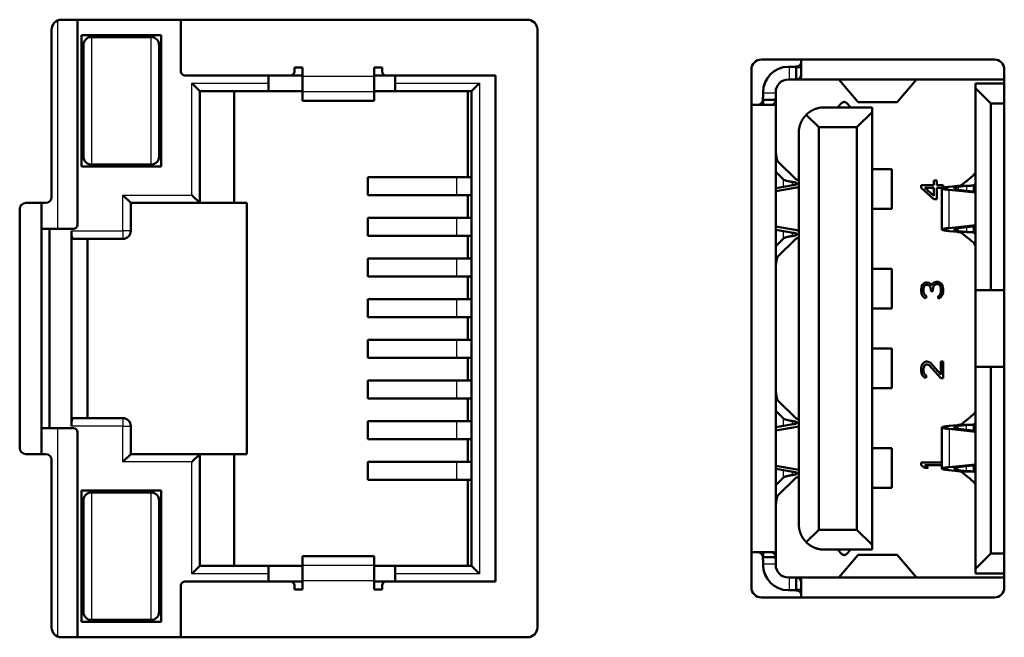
# Model space of a CAD drawing. Header units: millimetres. Extents: x 76 to 1041, y 122 to 761.
# Tile 16 of 24: x 231 to 243, y 527 to 535. Entities that reach past the tile are written whole.
import ezdxf

# ---------------------------------------------------------------- set-up
doc = ezdxf.new("R2010")
doc.units = ezdxf.units.MM
doc.layers.add('1', color=7, linetype='Continuous', true_color=0xffffff)

msp = doc.modelspace()

# ---------------------------------------------------------------- linework, layer by layer
at = {"layer": '1', "color": 87, "linetype": 'Continuous', "lineweight": 25}
for p, q in [((231.1383, 534.7351), (231.1383, 532.1206)), ((231.5633, 534.5281), (231.5633, 532.9281)), ((232.3133, 532.9281), (232.3133, 534.5281)), ((240.3254, 534.1546), (240.3254, 533.9956)), ((240.4118, 534.1456), (240.4754, 534.1456)), ((232.8233, 532.5456), (232.8233, 533.9481)), ((232.8233, 533.9481), (233.7883, 533.9481)), ((234.2133, 534.0376), (235.1133, 534.0376)), ((235.3783, 533.9481), (236.4383, 533.9481)), ((236.4383, 533.9481), (236.4383, 527.7931)), ((240.948, 533.9947), (241.9227, 533.9947)), ((235.1133, 533.8384), (234.2133, 533.8384)), ((240.1554, 533.8256), (239.9964, 533.8256)), ((234.2133, 533.7288), (235.1133, 533.7288)), ((240.0054, 533.6756), (240.0054, 533.7391)), ((241.1891, 533.7123), (241.6816, 533.7123)), ((240.1554, 532.967), (240.1839, 532.967)), ((236.151, 532.5436), (236.151, 532.7686)), ((240.2478, 532.7438), (240.2478, 532.6467)), ((240.3623, 532.7105), (240.3623, 532.6664)), ((242.3341, 532.6479), (242.4465, 532.6479)), ((242.3341, 532.1307), (242.3341, 532.6105)), ((242.3341, 532.6105), (242.4465, 532.6105)), ((242.4397, 532.659), (242.5521, 532.659)), ((242.4465, 532.6479), (242.4465, 532.6105)), ((242.5521, 532.659), (242.5521, 532.5994)), ((231.9583, 532.0956), (231.9583, 532.5456)), ((231.9583, 532.5456), (232.8233, 532.5456)), ((236.151, 532.0336), (236.151, 532.2586)), ((231.3133, 532.0956), (231.9583, 532.0956)), ((231.9583, 532.0956), (231.9583, 531.9956)), ((232.0583, 532.0956), (231.9583, 532.0956)), ((240.2478, 532.0945), (240.2478, 531.9973)), ((242.4465, 532.1307), (242.3341, 532.1307)), ((242.4465, 532.0932), (242.3341, 532.0932)), ((242.4465, 532.1307), (242.4465, 532.0932)), ((242.5521, 532.1418), (242.5521, 532.0821)), ((240.3623, 532.0748), (240.3623, 532.0307)), ((242.5521, 532.0821), (242.4397, 532.0821)), ((236.151, 531.5236), (236.151, 531.7486)), ((240.1554, 531.7742), (240.1839, 531.7742)), ((236.151, 531.0136), (236.151, 531.2386)), ((236.151, 530.5036), (236.151, 530.7286)), ((236.151, 529.9936), (236.151, 530.2186)), ((240.1554, 529.967), (240.1839, 529.967)), ((231.9583, 529.7456), (231.9583, 529.6456)), ((240.2478, 529.7438), (240.2478, 529.6467)), ((231.1383, 529.6206), (231.1383, 527.0062)), ((231.9583, 529.6456), (231.3133, 529.6456)), ((231.9583, 529.6456), (232.0583, 529.6456)), ((231.9583, 529.1956), (231.9583, 529.6456)), ((236.151, 529.4836), (236.151, 529.7086)), ((240.3623, 529.7105), (240.3623, 529.6664)), ((242.4465, 529.6479), (242.3341, 529.6479)), ((242.5521, 529.659), (242.4397, 529.659)), ((242.4465, 529.6105), (242.4465, 529.6479)), ((242.5521, 529.5994), (242.5521, 529.659)), ((242.4465, 529.6105), (242.3341, 529.6105)), ((242.3341, 529.6105), (242.3341, 529.1307)), ((232.8233, 529.1956), (231.9583, 529.1956)), ((232.8233, 527.7931), (232.8233, 529.1956)), ((236.151, 528.9736), (236.151, 529.1986)), ((242.3341, 529.1307), (242.4465, 529.1307)), ((242.4465, 529.0932), (242.4465, 529.1307)), ((242.5521, 529.0821), (242.5521, 529.1418)), ((240.2478, 529.0945), (240.2478, 528.9973)), ((240.3623, 529.0748), (240.3623, 529.0307)), ((242.3341, 529.0932), (242.4465, 529.0932)), ((242.4397, 529.0821), (242.5521, 529.0821)), ((231.5633, 528.8131), (231.5633, 527.2131)), ((232.3133, 527.2131), (232.3133, 528.8131)), ((240.1554, 528.7742), (240.1839, 528.7742)), ((235.1133, 528.0124), (234.2133, 528.0124)), ((240.0054, 528.0021), (240.0054, 528.0656)), ((241.1891, 528.0289), (241.6816, 528.0289)), ((234.2133, 527.9028), (235.1133, 527.9028)), ((239.9964, 527.9156), (240.1554, 527.9156)), ((233.7883, 527.7931), (232.8233, 527.7931)), ((236.4383, 527.7931), (235.3783, 527.7931)), ((235.1133, 527.7036), (234.2133, 527.7036)), ((240.3254, 527.7456), (240.3254, 527.5866)), ((240.948, 527.7464), (241.9227, 527.7464)), ((240.4754, 527.5956), (240.4118, 527.5956))]:
    msp.add_line(p, q, dxfattribs=at)
at = {"layer": '1', "color": 4, "linetype": 'Continuous', "lineweight": 50}
for p, q in [((231.1885, 534.7456), (237.0385, 534.7456)), ((231.3883, 534.7455), (231.3883, 532.1706)), ((232.6883, 534.0956), (232.6883, 534.7456)), ((231.0635, 532.5206), (231.0635, 534.6206)), ((237.1635, 534.6206), (237.1635, 527.1206)), ((232.4383, 534.5531), (231.4383, 534.5531)), ((231.4383, 534.5531), (231.4383, 532.9031)), ((232.3133, 534.5281), (231.5633, 534.5281)), ((232.4383, 532.9031), (232.4383, 534.5531)), ((231.4633, 534.4281), (231.4633, 533.0281)), ((232.4133, 533.0281), (232.4133, 534.4281)), ((242.901, 534.2456), (239.976, 534.2456)), ((240.4754, 534.03), (240.4754, 534.2456)), ((234.1133, 534.1456), (234.1133, 534.0956)), ((234.2133, 534.1456), (234.1133, 534.1456)), ((234.2133, 534.0376), (234.2133, 534.1456)), ((235.1133, 534.1456), (235.1133, 534.0376)), ((235.2133, 534.1456), (235.1133, 534.1456)), ((235.2133, 534.0956), (235.2133, 534.1456)), ((239.851, 534.1206), (239.851, 527.6206)), ((240.3154, 534.1546), (240.3254, 534.1546)), ((240.3254, 534.1546), (240.3598, 534.1546)), ((240.4118, 534.1456), (240.4118, 534.1546)), ((240.4118, 533.9967), (240.4118, 534.1456)), ((243.026, 527.6206), (243.026, 534.1206)), ((234.0633, 534.0456), (232.7383, 534.0456)), ((232.8233, 533.9481), (232.9233, 533.8481)), ((233.7883, 533.9481), (233.7883, 534.0456)), ((233.7883, 533.9481), (233.7883, 533.8481)), ((234.2133, 534.0456), (234.0633, 534.0456)), ((234.2133, 533.8384), (234.2133, 534.0376)), ((235.2633, 534.0456), (235.1133, 534.0456)), ((235.1133, 533.8384), (235.1133, 534.0376)), ((236.6383, 534.0456), (235.2633, 534.0456)), ((235.3783, 534.0456), (235.3783, 533.9481)), ((235.3783, 533.8481), (235.3783, 533.9481)), ((236.4383, 533.9481), (236.3383, 533.8481)), ((236.6383, 527.6956), (236.6383, 534.0456)), ((240.3154, 533.9956), (240.3254, 533.9956)), ((240.3737, 533.9956), (240.3254, 533.9956)), ((243.026, 533.9956), (240.3737, 533.9956)), ((240.9482, 533.9947), (241.1891, 533.7123)), ((241.9225, 533.9947), (241.6816, 533.7123)), ((242.6654, 533.9456), (242.6654, 533.8856)), ((243.026, 533.9456), (242.6654, 533.9456)), ((232.9233, 533.8481), (233.7883, 533.8481)), ((232.9233, 532.4456), (232.9233, 533.8481)), ((233.3558, 533.8481), (233.3558, 532.4456)), ((233.7883, 533.8481), (234.2133, 533.8481)), ((234.2133, 533.7288), (234.2133, 533.8384)), ((235.1132, 533.8481), (235.3783, 533.8481)), ((235.1133, 533.8384), (235.1133, 533.7288)), ((235.3783, 533.8481), (236.3383, 533.8481)), ((236.2883, 533.8481), (236.2883, 532.7686)), ((236.3383, 533.8481), (236.3383, 527.8931)), ((239.9964, 533.8256), (239.9964, 533.8356)), ((239.9964, 533.7912), (239.9964, 533.8256)), ((240.1554, 533.8356), (240.1554, 533.8256)), ((240.1554, 533.8256), (240.1554, 533.7773)), ((242.6654, 533.8856), (242.6654, 531.3506)), ((242.6654, 533.8856), (242.8554, 533.6956)), ((234.2133, 533.7288), (234.2133, 533.728)), ((234.2133, 533.728), (235.1133, 533.728)), ((235.1133, 533.728), (235.1133, 533.7288)), ((239.9964, 533.7391), (240.0054, 533.7391)), ((240.0054, 533.7391), (240.1542, 533.7391)), ((240.1554, 533.7773), (240.1554, 527.9639)), ((240.9871, 533.7014), (240.9313, 533.6456)), ((241.0436, 533.7014), (241.0994, 533.6456)), ((241.192, 533.7106), (241.6787, 533.7106)), ((243.026, 533.6956), (242.8554, 533.6956)), ((242.8554, 533.6956), (242.8554, 531.3506)), ((239.8454, 533.6756), (240.1209, 533.6756)), ((240.7654, 533.6456), (241.3654, 533.6456)), ((241.1754, 533.3956), (241.3654, 533.5856)), ((241.3654, 533.6456), (241.3654, 533.5856)), ((241.3654, 533.5856), (241.3654, 528.1556)), ((240.5391, 533.5519), (240.6954, 533.3956)), ((240.4454, 533.3256), (240.4454, 528.4156)), ((241.1754, 533.3956), (240.6954, 533.3956)), ((240.6954, 533.3956), (240.6954, 528.3456)), ((241.1754, 533.3956), (241.1754, 528.3456)), ((240.4022, 532.7484), (240.1839, 532.967)), ((231.4383, 532.9031), (232.4383, 532.9031)), ((231.5633, 532.9281), (232.3133, 532.9281)), ((240.1554, 532.8364), (240.2478, 532.7438)), ((241.3654, 532.8706), (241.6129, 532.8706)), ((241.6129, 532.3706), (241.6129, 532.8706)), ((236.151, 532.7686), (235.0351, 532.7686)), ((235.0351, 532.5436), (235.0351, 532.7686)), ((236.3383, 532.7686), (236.151, 532.7686)), ((242.1412, 532.7289), (242.1412, 532.6706)), ((242.177, 532.7289), (242.1412, 532.7289)), ((242.177, 532.6706), (242.177, 532.7289)), ((240.3758, 532.6687), (240.1554, 532.6308)), ((240.1554, 532.5927), (240.4454, 532.6425)), ((241.9804, 532.6706), (241.9804, 532.6356)), ((242.1412, 532.6706), (241.9804, 532.6706)), ((241.9804, 532.6356), (242.1412, 532.4956)), ((242.1412, 532.5364), (242.028, 532.6356)), ((242.028, 532.6356), (242.1412, 532.6356)), ((242.1412, 532.6356), (242.1412, 532.5364)), ((242.2604, 532.6706), (242.177, 532.6706)), ((242.177, 532.6356), (242.2604, 532.6356)), ((242.177, 532.4956), (242.177, 532.6356)), ((242.2404, 532.6292), (242.2404, 532.112)), ((242.2604, 532.6356), (242.2604, 532.6706)), ((242.4397, 532.659), (242.3341, 532.6479)), ((242.3341, 532.6105), (242.6654, 532.5756)), ((242.5521, 532.659), (242.4465, 532.6479)), ((242.4465, 532.6105), (242.6654, 532.5874)), ((242.6651, 532.6854), (242.6442, 532.6674)), ((231.9583, 532.5456), (232.0583, 532.4456)), ((232.8233, 532.5456), (232.9233, 532.4456)), ((236.151, 532.5436), (235.0351, 532.5436)), ((236.3383, 532.5436), (236.151, 532.5436)), ((236.2883, 532.5436), (236.2883, 532.2586)), ((242.1412, 532.4956), (242.177, 532.4956)), ((230.6635, 532.3706), (230.6635, 529.3706)), ((230.9885, 532.4456), (230.7385, 532.4456)), ((230.9383, 532.1206), (230.9383, 532.4456)), ((232.0583, 532.4456), (232.9233, 532.4456)), ((232.0583, 532.0956), (232.0583, 532.4456)), ((232.9233, 532.4456), (233.3558, 532.4456)), ((233.3558, 532.4456), (233.5133, 532.4456)), ((233.5133, 529.2956), (233.5133, 532.4456)), ((241.3654, 532.3706), (241.6129, 532.3706)), ((236.151, 532.2586), (235.0351, 532.2586)), ((235.0351, 532.0336), (235.0351, 532.2586)), ((236.3383, 532.2586), (236.151, 532.2586)), ((230.9383, 532.1206), (231.1383, 532.1206)), ((230.9383, 532.1206), (230.9383, 529.6206)), ((231.0383, 532.1206), (231.0383, 529.6206)), ((231.3383, 532.1206), (231.1383, 532.1206)), ((231.3133, 532.0956), (231.3133, 529.6456)), ((240.1554, 532.1485), (240.4454, 532.0986)), ((240.3758, 532.0725), (240.1554, 532.1104)), ((242.3341, 532.1307), (242.6654, 532.1656)), ((242.4397, 532.0821), (242.3341, 532.0932)), ((242.4465, 532.1307), (242.6654, 532.1537)), ((242.5521, 532.0821), (242.4465, 532.0932)), ((231.3281, 531.9956), (231.9583, 531.9956)), ((231.5133, 531.9956), (231.5133, 529.7456)), ((236.151, 532.0336), (235.0351, 532.0336)), ((236.3383, 532.0336), (236.151, 532.0336)), ((236.2883, 532.0336), (236.2883, 531.7486)), ((240.2478, 531.9973), (240.1554, 531.9048)), ((240.4022, 531.9928), (240.1839, 531.7742)), ((242.6651, 532.0558), (242.6442, 532.0738)), ((236.151, 531.7486), (235.0351, 531.7486)), ((235.0351, 531.5236), (235.0351, 531.7486)), ((236.3383, 531.7486), (236.151, 531.7486)), ((241.3654, 531.6206), (241.6129, 531.6206)), ((241.6129, 531.1206), (241.6129, 531.6206)), ((236.151, 531.5236), (235.0351, 531.5236)), ((236.3383, 531.5236), (236.151, 531.5236)), ((236.2883, 531.5235), (236.2883, 531.2385)), ((241.9863, 531.3973), (241.9804, 531.3564)), ((241.9804, 531.3564), (241.9804, 531.3448)), ((241.9804, 531.3448), (241.9863, 531.3039)), ((241.9982, 531.4206), (241.9863, 531.3973)), ((242.0221, 531.4439), (241.9982, 531.4206)), ((242.0101, 531.3623), (242.0161, 531.3914)), ((242.0101, 531.3389), (242.0101, 531.3623)), ((242.0161, 531.3914), (242.028, 531.4089)), ((242.0459, 531.4498), (242.0221, 531.4439)), ((242.028, 531.4089), (242.0459, 531.4206)), ((242.0578, 531.4498), (242.0459, 531.4498)), ((242.0459, 531.4206), (242.0578, 531.4206)), ((242.0816, 531.4439), (242.0578, 531.4498)), ((242.0578, 531.4206), (242.0816, 531.4089)), ((242.0995, 531.4323), (242.0816, 531.4439)), ((242.0816, 531.4089), (242.0935, 531.3973)), ((242.0935, 531.3973), (242.1055, 531.3623)), ((242.1174, 531.4089), (242.0995, 531.4323)), ((242.1055, 531.3623), (242.1055, 531.3389)), ((242.1293, 531.4381), (242.1174, 531.4089)), ((242.1472, 531.4498), (242.1293, 531.4381)), ((242.1293, 531.3623), (242.1353, 531.3973)), ((242.1293, 531.3389), (242.1293, 531.3623)), ((242.1353, 531.3973), (242.1472, 531.4148)), ((242.171, 531.4556), (242.1472, 531.4498)), ((242.1472, 531.4148), (242.171, 531.4264)), ((242.1948, 531.4556), (242.171, 531.4556)), ((242.171, 531.4264), (242.1948, 531.4264)), ((242.2127, 531.4498), (242.1948, 531.4556)), ((242.1948, 531.4264), (242.2067, 531.4206)), ((242.2067, 531.4206), (242.2187, 531.4089)), ((242.2306, 531.4381), (242.2127, 531.4498)), ((242.2187, 531.4089), (242.2246, 531.3973)), ((242.2246, 531.3973), (242.2306, 531.3681)), ((242.2425, 531.4206), (242.2306, 531.4381)), ((242.2306, 531.3681), (242.2306, 531.3331)), ((242.2544, 531.3973), (242.2425, 531.4206)), ((242.2604, 531.3739), (242.2544, 531.3973)), ((242.2604, 531.3273), (242.2604, 531.3739)), ((242.6654, 530.3906), (242.6654, 531.3506)), ((242.6654, 531.3506), (242.8554, 531.3506)), ((242.8554, 531.3506), (243.026, 531.3506)), ((236.151, 531.2386), (235.0351, 531.2386)), ((235.0351, 531.0136), (235.0351, 531.2386)), ((236.3383, 531.2386), (236.151, 531.2386)), ((241.9863, 531.3039), (241.9982, 531.2806)), ((241.9982, 531.2806), (242.0221, 531.2573)), ((242.0161, 531.3098), (242.0101, 531.3389)), ((242.028, 531.2923), (242.0161, 531.3098)), ((242.0221, 531.2573), (242.0459, 531.2514)), ((242.0459, 531.2806), (242.028, 531.2923)), ((242.0459, 531.2514), (242.0459, 531.2806)), ((242.1055, 531.3389), (242.1293, 531.3389)), ((242.2067, 531.2806), (242.1948, 531.2748)), ((242.1948, 531.2748), (242.1948, 531.2456)), ((242.1948, 531.2456), (242.2127, 531.2514)), ((242.2187, 531.2923), (242.2067, 531.2806)), ((242.2127, 531.2514), (242.2306, 531.2631)), ((242.2246, 531.3039), (242.2187, 531.2923)), ((242.2306, 531.3331), (242.2246, 531.3039)), ((242.2306, 531.2631), (242.2425, 531.2806)), ((242.2425, 531.2806), (242.2544, 531.3039)), ((242.2544, 531.3039), (242.2604, 531.3273)), ((241.3654, 531.1206), (241.6129, 531.1206)), ((236.151, 531.0136), (235.0351, 531.0136)), ((236.3383, 531.0136), (236.151, 531.0136)), ((236.2883, 531.0135), (236.2883, 530.7286)), ((236.151, 530.7286), (235.0351, 530.7286)), ((235.0351, 530.5036), (235.0351, 530.7286)), ((236.3383, 530.7286), (236.151, 530.7286)), ((241.3654, 530.6206), (241.6129, 530.6206)), ((241.6129, 530.1206), (241.6129, 530.6206)), ((236.151, 530.5036), (235.0351, 530.5036)), ((236.3383, 530.5036), (236.151, 530.5036)), ((236.2883, 530.5036), (236.2883, 530.2186)), ((241.9863, 530.4031), (241.9804, 530.3681)), ((241.9804, 530.3681), (241.9804, 530.3448)), ((241.9982, 530.4264), (241.9863, 530.4031)), ((242.0221, 530.4498), (241.9982, 530.4264)), ((242.0101, 530.3623), (242.0161, 530.3914)), ((242.0101, 530.3389), (242.0101, 530.3623)), ((242.0161, 530.3914), (242.028, 530.4089)), ((242.0459, 530.4556), (242.0221, 530.4498)), ((242.028, 530.4089), (242.0459, 530.4206)), ((242.0578, 530.4556), (242.0459, 530.4556)), ((242.0459, 530.4206), (242.0578, 530.4206)), ((242.0816, 530.4498), (242.0578, 530.4556)), ((242.0578, 530.4206), (242.0816, 530.4089)), ((242.0995, 530.4381), (242.0816, 530.4498)), ((242.0816, 530.4089), (242.2306, 530.2456)), ((242.2306, 530.2923), (242.0995, 530.4381)), ((242.2306, 530.4556), (242.2306, 530.2923)), ((242.2604, 530.4556), (242.2306, 530.4556)), ((242.2604, 530.2456), (242.2604, 530.4556)), ((242.6654, 530.3906), (242.8554, 530.3906)), ((242.6654, 530.3906), (242.6654, 527.8556)), ((242.8554, 530.3906), (243.026, 530.3906)), ((242.8554, 530.3906), (242.8554, 528.0456)), ((241.9804, 530.3448), (241.9863, 530.3039)), ((241.9863, 530.3039), (241.9982, 530.2806)), ((241.9982, 530.2806), (242.0221, 530.2573)), ((242.0161, 530.3098), (242.0101, 530.3389)), ((242.028, 530.2923), (242.0161, 530.3098)), ((242.0221, 530.2573), (242.0459, 530.2514)), ((242.0459, 530.2806), (242.028, 530.2923)), ((242.0459, 530.2514), (242.0459, 530.2806)), ((242.2306, 530.2456), (242.2604, 530.2456)), ((236.151, 530.2186), (235.0351, 530.2186)), ((235.0351, 530.2186), (235.0351, 529.9936)), ((236.3383, 530.2186), (236.151, 530.2186)), ((241.3654, 530.1206), (241.6129, 530.1206)), ((236.151, 529.9936), (235.0351, 529.9936)), ((236.3383, 529.9936), (236.151, 529.9936)), ((236.2883, 529.9936), (236.2883, 529.7086)), ((240.4022, 529.7484), (240.1839, 529.967)), ((231.9583, 529.7456), (231.3281, 529.7456)), ((240.1554, 529.8364), (240.2478, 529.7438)), ((231.1383, 529.6206), (230.9383, 529.6206)), ((230.9383, 529.2956), (230.9383, 529.6206)), ((231.1383, 529.6206), (231.3383, 529.6206)), ((232.0583, 529.2956), (232.0583, 529.6456)), ((236.151, 529.7086), (235.0351, 529.7086)), ((235.0351, 529.4836), (235.0351, 529.7086)), ((236.3383, 529.7086), (236.151, 529.7086)), ((240.3758, 529.6687), (240.1554, 529.6308)), ((240.1554, 529.5927), (240.4454, 529.6425)), ((242.2404, 529.6292), (242.2404, 529.112)), ((242.4397, 529.659), (242.3341, 529.6479)), ((242.5521, 529.659), (242.4465, 529.6479)), ((242.6651, 529.6854), (242.6442, 529.6674)), ((231.3883, 529.5706), (231.3883, 526.9956)), ((242.3341, 529.6105), (242.6654, 529.5756)), ((242.4465, 529.6105), (242.6654, 529.5874)), ((236.151, 529.4836), (235.0351, 529.4836)), ((236.3383, 529.4836), (236.151, 529.4836)), ((236.2883, 529.4836), (236.2883, 529.1986)), ((241.3654, 529.3706), (241.6129, 529.3706)), ((241.6129, 528.8706), (241.6129, 529.3706)), ((230.7385, 529.2956), (230.9885, 529.2956)), ((231.9583, 529.1956), (232.0583, 529.2956)), ((232.9233, 529.2956), (232.0583, 529.2956)), ((232.8233, 529.1956), (232.9233, 529.2956)), ((232.9233, 527.8931), (232.9233, 529.2956)), ((233.3558, 529.2956), (232.9233, 529.2956)), ((233.5133, 529.2956), (233.3558, 529.2956)), ((233.3558, 529.2956), (233.3558, 527.8931)), ((231.0635, 527.1206), (231.0635, 529.2206)), ((236.151, 529.1986), (235.0351, 529.1986)), ((235.0351, 528.9736), (235.0351, 529.1986)), ((236.3383, 529.1986), (236.151, 529.1986)), ((240.1554, 529.1485), (240.4454, 529.0986)), ((242.2404, 529.1906), (241.9804, 529.1906)), ((241.9804, 529.1906), (241.9804, 529.1556)), ((241.9804, 529.1556), (242.0221, 529.1206)), ((242.0221, 529.1206), (242.0697, 529.1206)), ((242.028, 529.1556), (242.2404, 529.1556)), ((242.0697, 529.1206), (242.028, 529.1556)), ((242.3341, 529.1307), (242.6654, 529.1656)), ((242.4465, 529.1307), (242.6654, 529.1537)), ((240.3758, 529.0725), (240.1554, 529.1104)), ((240.2478, 528.9973), (240.1554, 528.9048)), ((242.4397, 529.0821), (242.3341, 529.0932)), ((242.5521, 529.0821), (242.4465, 529.0932)), ((242.6651, 529.0558), (242.6442, 529.0738)), ((236.151, 528.9736), (235.0351, 528.9736)), ((236.3383, 528.9736), (236.151, 528.9736)), ((236.2883, 528.9736), (236.2883, 527.8931)), ((240.4022, 528.9928), (240.1839, 528.7742)), ((241.3654, 528.8706), (241.6129, 528.8706)), ((231.4383, 527.1881), (231.4383, 528.8381)), ((231.4383, 528.8381), (232.4383, 528.8381)), ((232.3133, 528.8131), (231.5633, 528.8131)), ((232.4383, 528.8381), (232.4383, 527.1881)), ((231.4633, 528.7131), (231.4633, 527.3131)), ((232.4133, 527.3131), (232.4133, 528.7131)), ((240.6954, 528.3456), (240.5391, 528.1893)), ((241.1754, 528.3456), (240.6954, 528.3456)), ((241.1754, 528.3456), (241.3654, 528.1556)), ((241.3654, 528.1556), (241.3654, 528.0956)), ((235.1133, 528.0132), (234.2133, 528.0132)), ((234.2133, 528.0132), (234.2133, 528.0124)), ((234.2133, 527.9028), (234.2133, 528.0124)), ((235.1133, 528.0124), (235.1133, 528.0132)), ((235.1133, 528.0124), (235.1133, 527.9028)), ((240.1209, 528.0656), (239.8454, 528.0656)), ((240.7654, 528.0956), (241.3654, 528.0956)), ((240.9871, 528.0398), (240.9313, 528.0956)), ((240.9482, 527.7464), (241.1891, 528.0289)), ((241.0436, 528.0398), (241.0994, 528.0956)), ((241.6787, 528.0306), (241.192, 528.0306)), ((241.9225, 527.7464), (241.6816, 528.0289)), ((242.6654, 527.8556), (242.8554, 528.0456)), ((243.026, 528.0456), (242.8554, 528.0456)), ((232.8233, 527.7931), (232.9233, 527.8931)), ((233.7883, 527.8931), (232.9233, 527.8931)), ((233.7883, 527.8931), (233.7883, 527.7931)), ((233.7883, 527.8931), (234.2133, 527.8931)), ((234.2133, 527.9028), (234.2133, 527.7036)), ((235.1132, 527.8931), (235.3783, 527.8931)), ((235.1133, 527.9028), (235.1133, 527.7036)), ((236.3383, 527.8931), (235.3783, 527.8931)), ((235.3783, 527.7931), (235.3783, 527.8931)), ((236.4383, 527.7931), (236.3383, 527.8931)), ((240.0054, 528.0021), (239.9964, 528.0021)), ((239.9964, 527.9156), (239.9964, 527.95)), ((239.9964, 527.9056), (239.9964, 527.9156)), ((240.1542, 528.0021), (240.0054, 528.0021)), ((240.1554, 527.9639), (240.1554, 527.9156)), ((240.1554, 527.9156), (240.1554, 527.9056)), ((233.7883, 527.6956), (233.7883, 527.7931)), ((235.3783, 527.7931), (235.3783, 527.6956)), ((242.6654, 527.7956), (242.6654, 527.8556)), ((243.026, 527.7956), (242.6654, 527.7956)), ((232.6883, 526.9956), (232.6883, 527.6456)), ((234.0633, 527.6956), (232.7383, 527.6956)), ((234.2133, 527.6956), (234.0633, 527.6956)), ((234.1133, 527.5956), (234.1133, 527.6456)), ((234.2133, 527.7036), (234.2133, 527.5956)), ((235.1133, 527.5956), (235.1133, 527.7036)), ((235.2633, 527.6956), (235.1133, 527.6956)), ((235.2133, 527.6456), (235.2133, 527.5956)), ((236.6383, 527.6956), (235.2633, 527.6956)), ((240.3154, 527.7456), (240.3254, 527.7456)), ((240.3254, 527.7456), (240.3737, 527.7456)), ((243.026, 527.7456), (240.3737, 527.7456)), ((240.4118, 527.5956), (240.4118, 527.7444)), ((240.4754, 527.4956), (240.4754, 527.7112)), ((234.2133, 527.5956), (234.1133, 527.5956)), ((235.2133, 527.5956), (235.1133, 527.5956)), ((240.3154, 527.5866), (240.3254, 527.5866)), ((240.3598, 527.5866), (240.3254, 527.5866)), ((240.4118, 527.5866), (240.4118, 527.5956)), ((239.976, 527.4956), (242.901, 527.4956)), ((232.4383, 527.1881), (231.4383, 527.1881)), ((231.5633, 527.2131), (232.3133, 527.2131)), ((237.0385, 526.9956), (231.1885, 526.9956))]:
    msp.add_line(p, q, dxfattribs=at)
for centre, radius, start, end in [((231.1885, 534.6206), 0.125, 90, 180), ((237.0385, 534.6206), 0.125, 0, 90), ((231.5633, 534.4281), 0.1, 90, 180), ((232.3133, 534.4281), 0.1, 0, 90), ((239.976, 534.1206), 0.125, 90, 180), ((240.4118, 534.2181), 0.0635, 270, 0), ((242.901, 534.1206), 0.125, 0, 90), ((232.7383, 534.0956), 0.05, 180, 270), ((234.0633, 534.0956), 0.05, 270, 0), ((235.2633, 534.0956), 0.05, 180, 270), ((240.3154, 533.8356), 0.319, 90, 180), ((240.3154, 533.8356), 0.16, 90, 180), ((239.9328, 533.7391), 0.0635, 270, 360), ((231.5633, 533.0281), 0.1, 180, 270), ((232.3133, 533.0281), 0.1, 270, 0), ((230.9885, 532.5206), 0.075, 270, 0), ((230.7385, 532.3706), 0.075, 90, 180), ((231.3383, 532.1706), 0.05, 270, 0), ((231.9583, 532.0956), 0.1, 270, 0), ((231.9583, 529.6456), 0.1, 0, 90), ((231.3383, 529.5706), 0.05, 0, 90), ((230.7385, 529.3706), 0.075, 180, 270), ((230.9885, 529.2206), 0.075, 0, 90), ((231.5633, 528.7131), 0.1, 90, 180), ((232.3133, 528.7131), 0.1, 0, 90), ((239.9328, 528.0021), 0.0635, 0, 90), ((240.3154, 527.9056), 0.319, 180, 270), ((240.3154, 527.9056), 0.16, 180, 270), ((232.7383, 527.6456), 0.05, 90, 180), ((234.0633, 527.6456), 0.05, 0, 90), ((235.2633, 527.6456), 0.05, 90, 180), ((239.976, 527.6206), 0.125, 180, 270), ((240.4118, 527.5231), 0.0635, 0, 90), ((242.901, 527.6206), 0.125, 270, 0), ((231.5633, 527.3131), 0.1, 180, 270), ((232.3133, 527.3131), 0.1, 270, 0), ((231.1885, 527.1206), 0.125, 180, 270), ((237.0385, 527.1206), 0.125, 270, 0)]:
    msp.add_arc(centre, radius, start, end, dxfattribs=at)
for centre, major_axis, ratio, start_param, end_param in [((240.9475, 533.8356), (-0.0004, 0.16), 0.044199, 6.1799155, 6.2830844), ((241.9232, 533.8356), (0.0004, 0.16), 0.044199, 0.0001009, 0.1032706), ((231.3281, 532.0956), (0, 0.1), 0.148148, 1.5707963, 3.1415927), ((231.3281, 529.6456), (0, 0.1), 0.148148, 0, 1.5707963), ((240.9475, 527.9056), (0.0004, 0.16), 0.044199, 3.1416936, 3.2448632), ((241.9232, 527.9056), (-0.0004, 0.16), 0.044199, 3.0383229, 3.1414917)]:
    msp.add_ellipse(centre, major_axis=major_axis, ratio=ratio, start_param=start_param, end_param=end_param, dxfattribs=at)
for points, degree, knots in [([(240.3598, 534.1546), (240.3646, 534.1546), (240.374, 534.1546), (240.3876, 534.1548), (240.4003, 534.1553), (240.4121, 534.1563), (240.4227, 534.1578), (240.4323, 534.1599), (240.4408, 534.1627), (240.4482, 534.1664), (240.4537, 534.1703), (240.4566, 534.173), (240.4576, 534.1741)], 3, [0, 0, 0, 0, 0.1044821, 0.2089642, 0.3134464, 0.4179285, 0.5224106, 0.6268927, 0.7313749, 0.835857, 0.9403391, 1, 1, 1, 1]), ([(240.4754, 534.0944), (240.4754, 534.0871), (240.4753, 534.0801), (240.4748, 534.0667), (240.4744, 534.0603), (240.4723, 534.0419), (240.4698, 534.0315), (240.4627, 534.0187), (240.4599, 534.0151), (240.4548, 534.0104), (240.4529, 534.009), (240.449, 534.0064), (240.4468, 534.0052), (240.4401, 534.0021), (240.4351, 534.0005), (240.4241, 533.9981), (240.4182, 533.9973), (240.4118, 533.9967)], 3, [0, 0, 0, 0, 0.125, 0.125, 0.25, 0.25, 0.5, 0.5, 0.625, 0.625, 0.6875, 0.6875, 0.75, 0.75, 0.875, 0.875, 1, 1, 1, 1]), ([(239.9769, 533.6933), (239.9779, 533.6943), (239.9806, 533.6972), (239.9845, 533.7027), (239.9882, 533.7102), (239.9911, 533.7187), (239.9932, 533.7282), (239.9947, 533.7389), (239.9956, 533.7506), (239.9961, 533.7634), (239.9963, 533.777), (239.9964, 533.7864), (239.9964, 533.7912)], 3, [0, 0, 0, 0, 0.0597341, 0.1642081, 0.2686821, 0.3731561, 0.4776301, 0.5821041, 0.686578, 0.791052, 0.895526, 1, 1, 1, 1]), ([(240.1542, 533.7391), (240.1537, 533.7328), (240.1529, 533.7269), (240.1511, 533.7187), (240.1504, 533.7161), (240.1488, 533.7111), (240.1479, 533.7087), (240.1447, 533.7019), (240.1422, 533.698), (240.1375, 533.6929), (240.1359, 533.6913), (240.1322, 533.6884), (240.1302, 533.6871), (240.1239, 533.6836), (240.1192, 533.6818), (240.1113, 533.6796), (240.1086, 533.679), (240.1029, 533.678), (240.0999, 533.6776), (240.0908, 533.6765), (240.0844, 533.6761), (240.0709, 533.6757), (240.0638, 533.6756), (240.0565, 533.6756)], 3, [0, 0, 0, 0, 0.125, 0.125, 0.1875, 0.1875, 0.25, 0.25, 0.375, 0.375, 0.4375, 0.4375, 0.5, 0.5, 0.625, 0.625, 0.6875, 0.6875, 0.75, 0.75, 0.875, 0.875, 1, 1, 1, 1]), ([(241.0436, 533.7014), (241.032, 533.713), (241.0083, 533.7131), (240.9933, 533.7076), (240.9871, 533.7014)], 2, [0, 0, 0, 0.5, 0.75, 1, 1, 1]), ([(240.7654, 533.6456), (240.6951, 533.6456), (240.6309, 533.616), (240.5795, 533.5923), (240.5391, 533.5519)], 2, [0, 0, 0, 0.5, 0.5, 1, 1, 1]), ([(240.5391, 533.5519), (240.4992, 533.512), (240.475, 533.46), (240.4618, 533.4319), (240.4542, 533.4002), (240.4454, 533.3637), (240.4454, 533.3256)], 2, [0, 0, 0, 0.5, 0.5, 0.75, 0.75, 1, 1, 1]), ([(240.1554, 533.1641), (240.1554, 533.1268), (240.1577, 533.0911), (240.1597, 533.0609), (240.1671, 533.0101), (240.1775, 532.9734), (240.1839, 532.967)], 2, [0, 0, 0, 0.25, 0.25, 0.5, 0.75, 1, 1, 1]), ([(242.6654, 532.8297), (242.6474, 532.7973), (242.5869, 532.7487), (242.5868, 532.7486), (242.535, 532.7081), (242.5039, 532.6838), (242.486, 532.6676)], 2, [0, 0, 0, 0.5, 0.5, 0.75, 0.75, 1, 1, 1]), ([(240.3758, 532.6687), (240.3769, 532.6689), (240.379, 532.6693), (240.3822, 532.6699), (240.3854, 532.6705), (240.3887, 532.6712), (240.392, 532.672), (240.3953, 532.6728), (240.3986, 532.6737), (240.4018, 532.6747), (240.405, 532.6756), (240.408, 532.6767), (240.4108, 532.6778), (240.4135, 532.6789), (240.416, 532.6801), (240.4182, 532.6814), (240.42, 532.6827), (240.4216, 532.6841), (240.4227, 532.6855), (240.4235, 532.687), (240.4237, 532.6885), (240.4234, 532.6904), (240.4222, 532.6925), (240.4197, 532.6948), (240.4161, 532.697), (240.4118, 532.699), (240.4067, 532.7009), (240.4011, 532.7027), (240.3951, 532.7043), (240.3888, 532.7058), (240.3823, 532.7072), (240.3756, 532.7084), (240.369, 532.7095), (240.3645, 532.7102), (240.3623, 532.7105)], 3, [0, 0, 0, 0, 0.0161183, 0.0331712, 0.0511589, 0.0700818, 0.08994, 0.1107339, 0.1324635, 0.1551291, 0.1787308, 0.2032687, 0.2287428, 0.2551534, 0.2825005, 0.310784, 0.3400042, 0.3701611, 0.4012546, 0.4332849, 0.4662519, 0.5001558, 0.5524788, 0.6028598, 0.6512991, 0.6977972, 0.7423549, 0.7849727, 0.8256514, 0.8643921, 0.9011959, 0.936064, 0.968998, 1, 1, 1, 1]), ([(240.4022, 532.7484), (240.4025, 532.7481), (240.403, 532.7477), (240.4039, 532.7469), (240.405, 532.7462), (240.4061, 532.7455), (240.4073, 532.7448), (240.4086, 532.7441), (240.4099, 532.7435), (240.4114, 532.7428), (240.4129, 532.7422), (240.4145, 532.7416), (240.4161, 532.741), (240.4178, 532.7404), (240.4196, 532.7399), (240.4214, 532.7393), (240.4232, 532.7388), (240.4251, 532.7383), (240.4271, 532.7377), (240.429, 532.7373), (240.431, 532.7368), (240.433, 532.7363), (240.435, 532.7359), (240.4371, 532.7354), (240.4391, 532.735), (240.4412, 532.7346), (240.4433, 532.7342), (240.4447, 532.734), (240.4454, 532.7338)], 3, [0, 0, 0, 0, 0.0459161, 0.0912351, 0.1359571, 0.1800823, 0.2236106, 0.2665421, 0.3088769, 0.3506152, 0.3917569, 0.4323021, 0.472251, 0.5116037, 0.5503602, 0.5885207, 0.6260852, 0.6630538, 0.6994268, 0.7352042, 0.7703862, 0.8049728, 0.8389643, 0.8723608, 0.9051624, 0.9373693, 0.9689818, 1, 1, 1, 1]), ([(242.6445, 532.6674), (242.6445, 532.6674), (242.6445, 532.6674), (242.6438, 532.6668), (242.6418, 532.6658), (242.637, 532.6647), (242.6301, 532.664), (242.6214, 532.6635), (242.6108, 532.663), (242.5985, 532.6625), (242.5845, 532.6617), (242.569, 532.6607), (242.5579, 532.6597), (242.5521, 532.659)], 3, [0, 0, 0, 0, 0.0000014, 0.0000014, 0.1111124, 0.2222233, 0.3333343, 0.4444452, 0.5555562, 0.6666671, 0.7777781, 0.888889, 1, 1, 1, 1]), ([(240.2478, 531.9973), (240.2482, 531.9977), (240.2489, 531.9984), (240.25, 531.9994), (240.2513, 532.0004), (240.2527, 532.0013), (240.2542, 532.0023), (240.2557, 532.0033), (240.2574, 532.0042), (240.2591, 532.0051), (240.2609, 532.006), (240.2628, 532.0069), (240.2648, 532.0078), (240.2668, 532.0087), (240.269, 532.0096), (240.2711, 532.0104), (240.2734, 532.0112), (240.2757, 532.0121), (240.2781, 532.0129), (240.2805, 532.0137), (240.283, 532.0144), (240.2856, 532.0152), (240.2881, 532.016), (240.2908, 532.0167), (240.2935, 532.0175), (240.2962, 532.0182), (240.299, 532.0189), (240.3018, 532.0196), (240.3046, 532.0202), (240.3075, 532.0209), (240.3104, 532.0216), (240.3133, 532.0222), (240.3163, 532.0228), (240.3192, 532.0234), (240.3222, 532.0241), (240.3252, 532.0246), (240.3283, 532.0252), (240.3313, 532.0258), (240.3344, 532.0263), (240.3375, 532.0269), (240.3406, 532.0274), (240.3437, 532.0279), (240.3468, 532.0284), (240.3499, 532.0289), (240.353, 532.0294), (240.3561, 532.0298), (240.3592, 532.0303), (240.3613, 532.0305), (240.3623, 532.0307)], 3, [0, 0, 0, 0, 0.0262324, 0.0522647, 0.0780969, 0.103729, 0.1291611, 0.1543932, 0.1794254, 0.2042575, 0.2288897, 0.2533219, 0.2775543, 0.3015868, 0.3254195, 0.3490523, 0.3724853, 0.3957186, 0.4187521, 0.4415859, 0.4642201, 0.4866546, 0.5088894, 0.5309247, 0.5527605, 0.5743967, 0.5958334, 0.6170707, 0.6381086, 0.6589472, 0.6795864, 0.7000263, 0.7202669, 0.7403084, 0.7601507, 0.7797939, 0.799238, 0.8184831, 0.8375292, 0.8563764, 0.8750248, 0.8934743, 0.9117251, 0.9297772, 0.9476307, 0.9652856, 0.982742, 1, 1, 1, 1]), ([(240.3758, 532.0725), (240.4025, 532.0679), (240.415, 532.0616), (240.4251, 532.0566), (240.4218, 532.0457), (240.4083, 532.0407), (240.3923, 532.0348), (240.3623, 532.0307)], 2, [0, 0, 0, 0.25, 0.25, 0.5, 0.75, 0.75, 1, 1, 1]), ([(240.4454, 532.0073), (240.4443, 532.0071), (240.4421, 532.0068), (240.439, 532.0061), (240.4358, 532.0055), (240.4327, 532.0048), (240.4297, 532.0041), (240.4267, 532.0033), (240.4238, 532.0026), (240.4209, 532.0017), (240.4182, 532.0009), (240.4156, 532), (240.4131, 531.9991), (240.4108, 531.9981), (240.4087, 531.9971), (240.4067, 531.9961), (240.405, 531.995), (240.4035, 531.9939), (240.4027, 531.9932), (240.4022, 531.9928)], 3, [0, 0, 0, 0, 0.0476807, 0.0967516, 0.1472136, 0.1990671, 0.2523128, 0.3069511, 0.3629825, 0.4204074, 0.4792263, 0.5394395, 0.6010474, 0.6640504, 0.7284486, 0.7942424, 0.8614321, 0.9300179, 1, 1, 1, 1]), ([(242.6445, 532.0737), (242.6438, 532.0744), (242.6418, 532.0754), (242.637, 532.0764), (242.6301, 532.0772), (242.6214, 532.0777), (242.6108, 532.0782), (242.5985, 532.0787), (242.5845, 532.0794), (242.569, 532.0805), (242.5579, 532.0815), (242.5521, 532.0821)], 3, [0, 0, 0, 0, 0.1111058, 0.2222176, 0.3333293, 0.4444411, 0.5555529, 0.6666647, 0.7777764, 0.8888882, 1, 1, 1, 1]), ([(240.1839, 531.7742), (240.1776, 531.7679), (240.172, 531.7485), (240.1673, 531.732), (240.1599, 531.6815), (240.1577, 531.6501), (240.1554, 531.6152), (240.1554, 531.5771)], 2, [0, 0, 0, 0.25, 0.25, 0.5, 0.75, 0.75, 1, 1, 1]), ([(240.1554, 530.1641), (240.1554, 530.1268), (240.1577, 530.0911), (240.1597, 530.0609), (240.1671, 530.0101), (240.1775, 529.9734), (240.1839, 529.967)], 2, [0, 0, 0, 0.25, 0.25, 0.5, 0.75, 1, 1, 1]), ([(240.4022, 529.7484), (240.4025, 529.7481), (240.403, 529.7477), (240.4039, 529.7469), (240.405, 529.7462), (240.4061, 529.7455), (240.4073, 529.7448), (240.4086, 529.7441), (240.4099, 529.7435), (240.4114, 529.7428), (240.4129, 529.7422), (240.4145, 529.7416), (240.4161, 529.741), (240.4178, 529.7404), (240.4196, 529.7399), (240.4214, 529.7393), (240.4232, 529.7388), (240.4251, 529.7383), (240.4271, 529.7377), (240.429, 529.7373), (240.431, 529.7368), (240.433, 529.7363), (240.435, 529.7359), (240.4371, 529.7354), (240.4391, 529.735), (240.4412, 529.7346), (240.4433, 529.7342), (240.4447, 529.734), (240.4454, 529.7338)], 3, [0, 0, 0, 0, 0.0459161, 0.0912351, 0.1359571, 0.1800823, 0.2236106, 0.2665421, 0.3088769, 0.3506152, 0.3917569, 0.4323021, 0.472251, 0.5116037, 0.5503602, 0.5885207, 0.6260852, 0.6630538, 0.6994268, 0.7352042, 0.7703862, 0.8049728, 0.8389643, 0.8723608, 0.9051624, 0.9373693, 0.9689818, 1, 1, 1, 1]), ([(242.6654, 529.8297), (242.6474, 529.7973), (242.5869, 529.7487), (242.5868, 529.7486), (242.535, 529.7081), (242.5039, 529.6838), (242.486, 529.6676)], 2, [0, 0, 0, 0.5, 0.5, 0.75, 0.75, 1, 1, 1]), ([(240.3758, 529.6687), (240.3769, 529.6689), (240.379, 529.6693), (240.3822, 529.6699), (240.3854, 529.6705), (240.3887, 529.6712), (240.392, 529.672), (240.3953, 529.6728), (240.3986, 529.6737), (240.4018, 529.6747), (240.405, 529.6756), (240.408, 529.6767), (240.4108, 529.6778), (240.4135, 529.6789), (240.416, 529.6801), (240.4182, 529.6814), (240.42, 529.6827), (240.4216, 529.6841), (240.4227, 529.6855), (240.4235, 529.687), (240.4237, 529.6885), (240.4234, 529.6904), (240.4222, 529.6925), (240.4197, 529.6948), (240.4161, 529.697), (240.4118, 529.699), (240.4067, 529.7009), (240.4011, 529.7027), (240.3951, 529.7043), (240.3888, 529.7058), (240.3823, 529.7072), (240.3756, 529.7084), (240.369, 529.7095), (240.3645, 529.7102), (240.3623, 529.7105)], 3, [0, 0, 0, 0, 0.0161183, 0.0331712, 0.0511589, 0.0700818, 0.08994, 0.1107339, 0.1324635, 0.1551291, 0.1787308, 0.2032687, 0.2287428, 0.2551534, 0.2825005, 0.310784, 0.3400042, 0.3701611, 0.4012546, 0.4332849, 0.4662519, 0.5001558, 0.5524788, 0.6028598, 0.6512991, 0.6977972, 0.7423549, 0.7849727, 0.8256514, 0.8643921, 0.9011959, 0.936064, 0.968998, 1, 1, 1, 1]), ([(242.6445, 529.6674), (242.6445, 529.6674), (242.6444, 529.6674), (242.6438, 529.6668), (242.6418, 529.6658), (242.637, 529.6647), (242.6301, 529.664), (242.6214, 529.6635), (242.6108, 529.663), (242.5985, 529.6625), (242.5845, 529.6617), (242.569, 529.6607), (242.5579, 529.6597), (242.5521, 529.659)], 3, [0, 0, 0, 0, 0.0000014, 0.0000014, 0.1111124, 0.2222233, 0.3333343, 0.4444452, 0.5555562, 0.6666671, 0.7777781, 0.888889, 1, 1, 1, 1]), ([(240.2478, 528.9973), (240.2482, 528.9977), (240.2489, 528.9984), (240.25, 528.9994), (240.2513, 529.0004), (240.2527, 529.0013), (240.2542, 529.0023), (240.2557, 529.0033), (240.2574, 529.0042), (240.2591, 529.0051), (240.2609, 529.006), (240.2628, 529.0069), (240.2648, 529.0078), (240.2668, 529.0087), (240.269, 529.0096), (240.2711, 529.0104), (240.2734, 529.0112), (240.2757, 529.0121), (240.2781, 529.0129), (240.2805, 529.0137), (240.283, 529.0144), (240.2856, 529.0152), (240.2881, 529.016), (240.2908, 529.0167), (240.2935, 529.0175), (240.2962, 529.0182), (240.299, 529.0189), (240.3018, 529.0196), (240.3046, 529.0202), (240.3075, 529.0209), (240.3104, 529.0216), (240.3133, 529.0222), (240.3163, 529.0228), (240.3192, 529.0234), (240.3222, 529.0241), (240.3252, 529.0246), (240.3283, 529.0252), (240.3313, 529.0258), (240.3344, 529.0263), (240.3375, 529.0269), (240.3406, 529.0274), (240.3437, 529.0279), (240.3468, 529.0284), (240.3499, 529.0289), (240.353, 529.0294), (240.3561, 529.0298), (240.3592, 529.0303), (240.3613, 529.0305), (240.3623, 529.0307)], 3, [0, 0, 0, 0, 0.0262324, 0.0522647, 0.0780969, 0.103729, 0.1291611, 0.1543932, 0.1794254, 0.2042575, 0.2288897, 0.2533219, 0.2775543, 0.3015868, 0.3254195, 0.3490523, 0.3724853, 0.3957186, 0.4187521, 0.4415859, 0.4642201, 0.4866546, 0.5088894, 0.5309247, 0.5527605, 0.5743967, 0.5958334, 0.6170707, 0.6381086, 0.6589472, 0.6795864, 0.7000263, 0.7202669, 0.7403084, 0.7601507, 0.7797939, 0.799238, 0.8184831, 0.8375292, 0.8563764, 0.8750248, 0.8934743, 0.9117251, 0.9297772, 0.9476307, 0.9652856, 0.982742, 1, 1, 1, 1]), ([(240.3758, 529.0725), (240.4025, 529.0679), (240.415, 529.0616), (240.4251, 529.0566), (240.4218, 529.0457), (240.4083, 529.0407), (240.3923, 529.0348), (240.3623, 529.0307)], 2, [0, 0, 0, 0.25, 0.25, 0.5, 0.75, 0.75, 1, 1, 1]), ([(240.4454, 529.0073), (240.4443, 529.0071), (240.4421, 529.0068), (240.439, 529.0061), (240.4358, 529.0055), (240.4327, 529.0048), (240.4297, 529.0041), (240.4267, 529.0033), (240.4238, 529.0026), (240.4209, 529.0017), (240.4182, 529.0009), (240.4156, 529), (240.4131, 528.9991), (240.4108, 528.9981), (240.4087, 528.9971), (240.4067, 528.9961), (240.405, 528.995), (240.4035, 528.9939), (240.4027, 528.9932), (240.4022, 528.9928)], 3, [0, 0, 0, 0, 0.0476807, 0.0967516, 0.1472136, 0.1990671, 0.2523128, 0.3069511, 0.3629825, 0.4204074, 0.4792263, 0.5394395, 0.6010474, 0.6640504, 0.7284486, 0.7942424, 0.8614321, 0.9300179, 1, 1, 1, 1]), ([(242.6445, 529.0737), (242.6438, 529.0744), (242.6418, 529.0754), (242.637, 529.0764), (242.6301, 529.0772), (242.6214, 529.0777), (242.6108, 529.0782), (242.5985, 529.0787), (242.5845, 529.0794), (242.569, 529.0805), (242.5579, 529.0815), (242.5521, 529.0821)], 3, [0, 0, 0, 0, 0.1111058, 0.2222176, 0.3333293, 0.4444411, 0.5555529, 0.6666647, 0.7777764, 0.8888882, 1, 1, 1, 1]), ([(240.1839, 528.7742), (240.1776, 528.7679), (240.172, 528.7485), (240.1673, 528.732), (240.1599, 528.6815), (240.1577, 528.6501), (240.1554, 528.6152), (240.1554, 528.5771)], 2, [0, 0, 0, 0.25, 0.25, 0.5, 0.75, 0.75, 1, 1, 1]), ([(240.4454, 528.4156), (240.4454, 528.3454), (240.475, 528.2811), (240.4987, 528.2297), (240.5391, 528.1893)], 2, [0, 0, 0, 0.5, 0.5, 1, 1, 1]), ([(240.5391, 528.1893), (240.579, 528.1494), (240.6309, 528.1252), (240.6591, 528.1121), (240.6907, 528.1044), (240.7272, 528.0956), (240.7654, 528.0956)], 2, [0, 0, 0, 0.5, 0.5, 0.75, 0.75, 1, 1, 1]), ([(239.9964, 527.95), (239.9964, 527.9548), (239.9963, 527.9642), (239.9961, 527.9778), (239.9956, 527.9905), (239.9947, 528.0023), (239.9932, 528.013), (239.9911, 528.0225), (239.9882, 528.031), (239.9845, 528.0385), (239.9806, 528.0439), (239.9779, 528.0468), (239.9769, 528.0478)], 3, [0, 0, 0, 0, 0.104474, 0.208948, 0.313422, 0.4178959, 0.5223699, 0.6268439, 0.7313179, 0.8357919, 0.9402659, 1, 1, 1, 1]), ([(240.0565, 528.0656), (240.0638, 528.0656), (240.0708, 528.0655), (240.0842, 528.0651), (240.0907, 528.0647), (240.1091, 528.0625), (240.1194, 528.06), (240.1322, 528.053), (240.1359, 528.0501), (240.1405, 528.045), (240.142, 528.0432), (240.1446, 528.0392), (240.1457, 528.0371), (240.1489, 528.0303), (240.1505, 528.0253), (240.1528, 528.0144), (240.1537, 528.0084), (240.1542, 528.0021)], 3, [0, 0, 0, 0, 0.125, 0.125, 0.25, 0.25, 0.5, 0.5, 0.625, 0.625, 0.6875, 0.6875, 0.75, 0.75, 0.875, 0.875, 1, 1, 1, 1]), ([(240.9871, 528.0398), (240.9987, 528.0282), (241.0224, 528.028), (241.0375, 528.0336), (241.0436, 528.0398)], 2, [0, 0, 0, 0.5, 0.75, 1, 1, 1]), ([(240.4118, 527.7444), (240.4182, 527.7439), (240.424, 527.7431), (240.4322, 527.7413), (240.4348, 527.7406), (240.4398, 527.739), (240.4422, 527.7381), (240.449, 527.735), (240.4529, 527.7324), (240.4581, 527.7278), (240.4596, 527.7261), (240.4625, 527.7224), (240.4638, 527.7204), (240.4674, 527.7141), (240.4692, 527.7094), (240.4713, 527.7015), (240.4719, 527.6988), (240.4729, 527.6931), (240.4734, 527.6902), (240.4744, 527.6811), (240.4748, 527.6747), (240.4753, 527.6611), (240.4754, 527.6541), (240.4754, 527.6468)], 3, [0, 0, 0, 0, 0.125, 0.125, 0.1875, 0.1875, 0.25, 0.25, 0.375, 0.375, 0.4375, 0.4375, 0.5, 0.5, 0.625, 0.625, 0.6875, 0.6875, 0.75, 0.75, 0.875, 0.875, 1, 1, 1, 1]), ([(240.4576, 527.5671), (240.4566, 527.5682), (240.4537, 527.5709), (240.4482, 527.5748), (240.4408, 527.5785), (240.4323, 527.5813), (240.4227, 527.5834), (240.4121, 527.5849), (240.4003, 527.5858), (240.3876, 527.5863), (240.374, 527.5866), (240.3646, 527.5866), (240.3598, 527.5866)], 3, [0, 0, 0, 0, 0.0596609, 0.164143, 0.2686251, 0.3731073, 0.4775894, 0.5820715, 0.6865536, 0.7910358, 0.8955179, 1, 1, 1, 1])]:
    msp.add_open_spline(points, degree=degree, knots=knots, dxfattribs=at)
for points, degree in [([(240.4754, 534.03), (240.4754, 534.0276), (240.4749, 534.0231), (240.4729, 534.0171), (240.4696, 534.0121), (240.4651, 534.0079), (240.4595, 534.0045), (240.4525, 534.0018), (240.4445, 533.9996), (240.4352, 533.9981), (240.4249, 533.9969), (240.4134, 533.9962), (240.4009, 533.9958), (240.3877, 533.9956), (240.3784, 533.9956), (240.3737, 533.9956)], 3), ([(240.1554, 533.7773), (240.1554, 533.7725), (240.1553, 533.7633), (240.1551, 533.75), (240.1547, 533.7375), (240.154, 533.7261), (240.1529, 533.7157), (240.1513, 533.7065), (240.1492, 533.6984), (240.1464, 533.6915), (240.143, 533.6858), (240.1388, 533.6813), (240.1338, 533.678), (240.1279, 533.676), (240.1233, 533.6756), (240.1209, 533.6756)], 3), ([(240.2478, 532.7438), (240.2576, 532.734), (240.3165, 532.7168), (240.3623, 532.7105)], 2), ([(242.3341, 532.6479), (242.3275, 532.6472), (242.3149, 532.6458), (242.2979, 532.6438), (242.2829, 532.6417), (242.27, 532.6396), (242.2593, 532.6375), (242.2509, 532.6354), (242.2448, 532.6334), (242.2412, 532.6313), (242.24, 532.6292), (242.2412, 532.6271), (242.2448, 532.625), (242.2509, 532.623), (242.2593, 532.6209), (242.27, 532.6188), (242.2829, 532.6167), (242.2979, 532.6146), (242.3149, 532.6126), (242.3275, 532.6112), (242.3341, 532.6105)], 3), ([(242.4465, 532.6479), (242.4426, 532.6475), (242.4352, 532.6465), (242.4254, 532.6446), (242.4169, 532.6424), (242.41, 532.6398), (242.4047, 532.637), (242.4011, 532.6339), (242.3993, 532.6308), (242.3993, 532.6277), (242.4011, 532.6245), (242.4046, 532.6215), (242.4099, 532.6187), (242.4169, 532.6161), (242.4253, 532.6138), (242.4352, 532.6119), (242.4426, 532.6109), (242.4465, 532.6105)], 3), ([(242.486, 532.6674), (242.4856, 532.667), (242.4841, 532.6662), (242.4804, 532.665), (242.4752, 532.6638), (242.4684, 532.6626), (242.4602, 532.6614), (242.4507, 532.6602), (242.4435, 532.6594), (242.4397, 532.659)], 3), ([(242.6442, 532.6674), (242.6442, 532.5896)], 1), ([(242.3341, 532.0932), (242.3275, 532.0939), (242.3149, 532.0953), (242.2979, 532.0974), (242.2829, 532.0995), (242.27, 532.1016), (242.2593, 532.1037), (242.2509, 532.1057), (242.2448, 532.1078), (242.2412, 532.1099), (242.24, 532.112), (242.2412, 532.1141), (242.2448, 532.1161), (242.2509, 532.1182), (242.2593, 532.1203), (242.27, 532.1224), (242.2829, 532.1245), (242.2979, 532.1265), (242.3149, 532.1286), (242.3275, 532.13), (242.3341, 532.1307)], 3), ([(242.4465, 532.0932), (242.4426, 532.0937), (242.4352, 532.0946), (242.4254, 532.0965), (242.4169, 532.0988), (242.41, 532.1014), (242.4047, 532.1042), (242.4011, 532.1072), (242.3993, 532.1104), (242.3993, 532.1135), (242.4011, 532.1167), (242.4046, 532.1197), (242.4099, 532.1225), (242.4169, 532.1251), (242.4253, 532.1274), (242.4352, 532.1293), (242.4426, 532.1303), (242.4465, 532.1307)], 3), ([(242.6442, 532.1515), (242.6442, 532.0738)], 1), ([(242.486, 532.0737), (242.4856, 532.0741), (242.4841, 532.0749), (242.4804, 532.0761), (242.4752, 532.0773), (242.4684, 532.0785), (242.4602, 532.0797), (242.4507, 532.0809), (242.4435, 532.0817), (242.4397, 532.0821)], 3), ([(242.6654, 531.9113), (242.6504, 531.9384), (242.5906, 531.9925), (242.5159, 532.0467), (242.486, 532.0737)], 3), ([(240.2478, 529.7438), (240.2576, 529.734), (240.3165, 529.7168), (240.3623, 529.7105)], 2), ([(242.3341, 529.6479), (242.3275, 529.6472), (242.3149, 529.6458), (242.2979, 529.6438), (242.2829, 529.6417), (242.27, 529.6396), (242.2593, 529.6375), (242.2509, 529.6354), (242.2448, 529.6334), (242.2412, 529.6313), (242.24, 529.6292), (242.2412, 529.6271), (242.2448, 529.625), (242.2509, 529.623), (242.2593, 529.6209), (242.27, 529.6188), (242.2829, 529.6167), (242.2979, 529.6146), (242.3149, 529.6126), (242.3275, 529.6112), (242.3341, 529.6105)], 3), ([(242.4465, 529.6479), (242.4426, 529.6475), (242.4352, 529.6465), (242.4254, 529.6446), (242.4169, 529.6424), (242.41, 529.6398), (242.4047, 529.637), (242.4011, 529.6339), (242.3993, 529.6308), (242.3993, 529.6277), (242.4011, 529.6245), (242.4046, 529.6215), (242.4099, 529.6187), (242.4169, 529.6161), (242.4253, 529.6138), (242.4352, 529.6119), (242.4426, 529.6109), (242.4465, 529.6105)], 3), ([(242.486, 529.6674), (242.4856, 529.667), (242.4841, 529.6662), (242.4804, 529.665), (242.4752, 529.6638), (242.4684, 529.6626), (242.4602, 529.6614), (242.4507, 529.6602), (242.4435, 529.6594), (242.4397, 529.659)], 3), ([(242.6445, 529.5896), (242.6445, 529.6156), (242.6445, 529.6415), (242.6445, 529.6674)], 3), ([(242.3341, 529.0932), (242.3275, 529.0939), (242.3149, 529.0953), (242.2979, 529.0974), (242.2829, 529.0995), (242.27, 529.1016), (242.2593, 529.1037), (242.2509, 529.1057), (242.2448, 529.1078), (242.2412, 529.1099), (242.24, 529.112), (242.2412, 529.1141), (242.2448, 529.1161), (242.2509, 529.1182), (242.2593, 529.1203), (242.27, 529.1224), (242.2829, 529.1245), (242.2979, 529.1265), (242.3149, 529.1286), (242.3275, 529.13), (242.3341, 529.1307)], 3), ([(242.4465, 529.0932), (242.4426, 529.0937), (242.4352, 529.0946), (242.4254, 529.0965), (242.4169, 529.0988), (242.41, 529.1014), (242.4047, 529.1042), (242.4011, 529.1072), (242.3993, 529.1104), (242.3993, 529.1135), (242.4011, 529.1167), (242.4046, 529.1197), (242.4099, 529.1225), (242.4169, 529.1251), (242.4253, 529.1274), (242.4352, 529.1293), (242.4426, 529.1303), (242.4465, 529.1307)], 3), ([(242.6445, 529.0738), (242.6445, 529.0997), (242.6445, 529.1256), (242.6445, 529.1515)], 3), ([(242.486, 529.0737), (242.4856, 529.0741), (242.4841, 529.0749), (242.4804, 529.0761), (242.4752, 529.0773), (242.4684, 529.0785), (242.4602, 529.0797), (242.4507, 529.0809), (242.4435, 529.0817), (242.4397, 529.0821)], 3), ([(242.6654, 528.9113), (242.6504, 528.9384), (242.5906, 528.9925), (242.5159, 529.0467), (242.486, 529.0737)], 3), ([(240.1209, 528.0656), (240.1233, 528.0656), (240.1279, 528.0651), (240.1338, 528.0632), (240.1388, 528.0599), (240.143, 528.0554), (240.1464, 528.0497), (240.1492, 528.0428), (240.1513, 528.0347), (240.1529, 528.0255), (240.154, 528.0151), (240.1547, 528.0036), (240.1551, 527.9912), (240.1553, 527.9779), (240.1554, 527.9686), (240.1554, 527.9639)], 3), ([(240.3737, 527.7456), (240.3784, 527.7456), (240.3877, 527.7456), (240.4009, 527.7454), (240.4134, 527.745), (240.4249, 527.7442), (240.4352, 527.7431), (240.4445, 527.7415), (240.4525, 527.7394), (240.4595, 527.7366), (240.4651, 527.7332), (240.4696, 527.7291), (240.4729, 527.724), (240.4749, 527.7181), (240.4754, 527.7136), (240.4754, 527.7112)], 3)]:
    msp.add_open_spline(points, degree=degree, dxfattribs=at)
at = {"layer": '1', "color": 87, "linetype": 'Continuous', "lineweight": 25}
for points, degree in [([(242.486, 532.6676), (242.6443, 532.6674)], 1), ([(242.6443, 532.0738), (242.486, 532.0735)], 1), ([(242.6443, 529.6674), (242.5916, 529.6674), (242.5388, 529.6674), (242.486, 529.6674)], 3), ([(242.486, 529.0737), (242.5388, 529.0737), (242.5916, 529.0737), (242.6443, 529.0737)], 3)]:
    msp.add_open_spline(points, degree=degree, dxfattribs=at)

doc.saveas('drawing.dxf')
